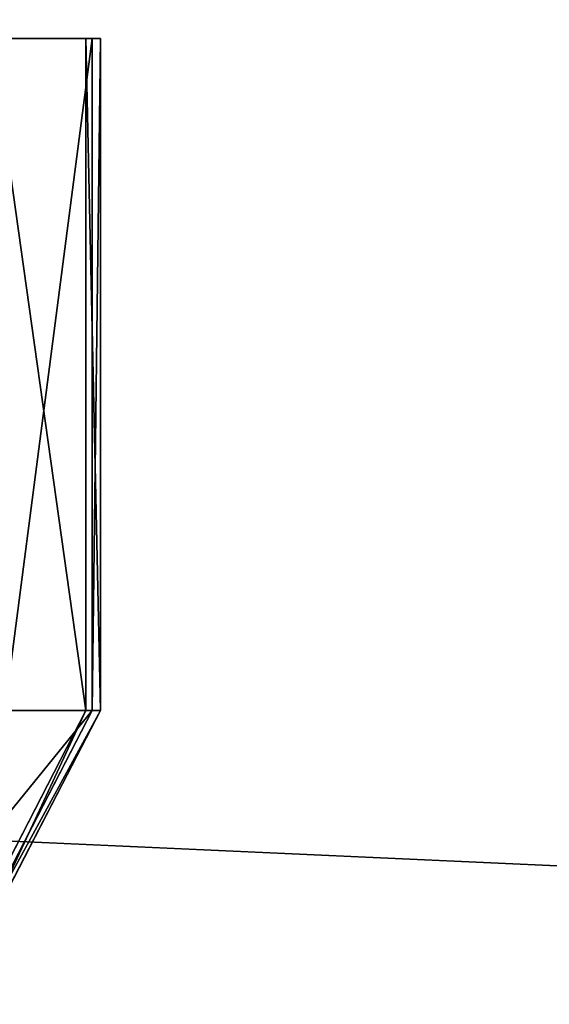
# Model space of a CAD drawing. Extents: x 0 to 35.8, y 0 to 26.7.
# Tile 96 of 227: x 11.351 to 11.655, y 1.548 to 2.114. Entities that reach past the tile are written whole.
import ezdxf

# ---------------------------------------------------------------- set-up
doc = ezdxf.new("R2010")
doc.units = 0
doc.header["$MEASUREMENT"] = 0
doc.layers.get('0').update_dxf_attribs({"color": 13, "linetype": 'CONTINUOUS'})
for name, color, linetype in [('HDS8645C_-_BODY', 252, 'CONTINUOUS'), ('HDS8645C_-_CERAMIC_TOP', 29, 'CONTINUOUS'), ('HEI8056C_-_KNOBS', 252, 'CONTINUOUS')]:
    doc.layers.add(name, color=color, linetype=linetype)

# ---------------------------------------------------------------- blocks, each defined once
blk = doc.blocks.new('HIS8055U_TRADECAD_DXF')
at = {"layer": 'HEI8056C_-_KNOBS', "color": 0}
for p, q in [((-6.50965, -11.2679, 12.80725), (-7.71195, -11.2676, 12.95315)), ((-6.50485, -11.2679, 12.98055), (-7.71195, -11.2676, 12.95315)), ((-6.50965, -11.2679, 12.80725), (-7.71195, -11.2676, 12.95315)), ((-6.51325, -11.2679, 13.16865), (-7.71195, -11.2676, 12.95315)), ((-6.50485, -11.2679, 12.98055), (-7.71195, -11.2676, 12.95315)), ((-6.51325, -11.2679, 13.16865), (-7.71195, -11.2676, 12.95315)), ((-6.51325, -11.2679, 13.16865), (-6.56775, -11.2679, 13.35875)), ((-6.51325, -11.2679, 13.16865), (-6.56775, -11.2679, 13.35875)), ((-6.55985, -11.2679, 12.59645), (-6.50965, -11.2679, 12.80725)), ((-6.55985, -11.2679, 12.59645), (-6.50965, -11.2679, 12.80725)), ((-6.50485, -11.2679, 12.98055), (-6.51325, -11.2679, 13.16865)), ((-6.50485, -11.2679, 12.98055), (-6.51325, -11.2679, 13.16865)), ((-6.51325, -11.6541, 13.16865), (-6.51325, -11.2679, 13.16865)), ((-6.51325, -11.6541, 13.16865), (-6.51325, -11.2679, 13.16865)), ((-6.50965, -11.2679, 12.80725), (-6.50485, -11.2679, 12.98055)), ((-6.50965, -11.6541, 12.80725), (-6.50965, -11.2679, 12.80725)), ((-6.50965, -11.2679, 12.80725), (-6.50485, -11.2679, 12.98055)), ((-6.50965, -11.6541, 12.80725), (-6.50965, -11.2679, 12.80725)), ((-6.50485, -11.6541, 12.98055), (-6.50485, -11.2679, 12.98055)), ((-6.50485, -11.6541, 12.98055), (-6.50485, -11.2679, 12.98055)), ((-6.59475, -11.8122, 13.15395), (-6.51325, -11.6541, 13.16865)), ((-6.59475, -11.8122, 13.15395), (-6.51325, -11.6541, 13.16865)), ((-6.59145, -11.8122, 12.81725), (-6.50965, -11.6541, 12.80725)), ((-6.59145, -11.8122, 12.81725), (-6.50965, -11.6541, 12.80725)), ((-6.58695, -11.8122, 12.97865), (-6.50485, -11.6541, 12.98055)), ((-6.58695, -11.8122, 12.97865), (-6.50485, -11.6541, 12.98055)), ((-6.56775, -11.6542, 13.35875), (-6.51325, -11.6541, 13.16865)), ((-6.56775, -11.6542, 13.35875), (-6.51325, -11.6541, 13.16865)), ((-6.50965, -11.6541, 12.80725), (-6.55985, -11.6541, 12.59645)), ((-6.50965, -11.6541, 12.80725), (-6.55985, -11.6541, 12.59645)), ((-6.51325, -11.6541, 13.16865), (-6.50485, -11.6541, 12.98055)), ((-6.51325, -11.6541, 13.16865), (-6.50485, -11.6541, 12.98055)), ((-6.50485, -11.6541, 12.98055), (-6.50965, -11.6541, 12.80725)), ((-6.50485, -11.6541, 12.98055), (-6.50965, -11.6541, 12.80725))]:
    blk.add_line(p, q, dxfattribs=at)
at = {"layer": 'HDS8645C_-_BODY', "color": 0}
mesh = blk.add_polyface(dxfattribs=at)
corners = [(17.88175, -12.8447, 15.51895), (-17.90215, -11.211, 15.51895), (-17.90215, -12.8447, 15.51895), (17.88175, -11.211, 15.51895)]
mesh.append_faces([[corners[k] for k in face] for face in [(0, 1, 2), (1, 0, 3)]], dxfattribs={"vtx0": -1, "color": 0})
at = {"layer": 'HDS8645C_-_CERAMIC_TOP', "color": 0}
mesh = blk.add_polyface(dxfattribs=at)
corners = [(17.83165, 10.6876, 17.27015), (-17.76255, -12.6526, 17.27015), (-17.76255, 10.6876, 17.27015), (17.83165, -12.6526, 17.27015)]
mesh.append_faces([[corners[k] for k in face] for face in [(0, 1, 2), (1, 0, 3)]], dxfattribs={"vtx0": -1, "color": 0})
at = {"layer": 'HEI8056C_-_KNOBS', "color": 0}
mesh = blk.add_polyface(dxfattribs=at)
corners = [(-7.71195, -11.2676, 12.95315), (-6.55985, -11.2679, 12.59645), (-6.50965, -11.2679, 12.80725)]
mesh.append_faces([[corners[k] for k in face] for face in [(0, 1, 2)]], dxfattribs={"color": 0})
mesh = blk.add_polyface(dxfattribs=at)
corners = [(-6.50485, -11.2679, 12.98055), (-7.71195, -11.2676, 12.95315), (-6.50965, -11.2679, 12.80725)]
mesh.append_faces([[corners[k] for k in face] for face in [(0, 1, 2)]], dxfattribs={"color": 0})
mesh = blk.add_polyface(dxfattribs=at)
corners = [(-6.51325, -11.2679, 13.16865), (-7.71195, -11.2676, 12.95315), (-6.50485, -11.2679, 12.98055)]
mesh.append_faces([[corners[k] for k in face] for face in [(0, 1, 2)]], dxfattribs={"color": 0})
mesh = blk.add_polyface(dxfattribs=at)
corners = [(-6.56775, -11.2679, 13.35875), (-7.71195, -11.2676, 12.95315), (-6.51325, -11.2679, 13.16865)]
mesh.append_faces([[corners[k] for k in face] for face in [(0, 1, 2)]], dxfattribs={"color": 0})
mesh = blk.add_polyface(dxfattribs=at)
corners = [(-6.56775, -11.2679, 13.35875), (-6.51325, -11.6541, 13.16865), (-6.56775, -11.6542, 13.35875), (-6.51325, -11.2679, 13.16865)]
mesh.append_faces([[corners[k] for k in face] for face in [(0, 1, 2), (1, 0, 3)]], dxfattribs={"vtx0": -1, "color": 0})
mesh = blk.add_polyface(dxfattribs=at)
corners = [(-6.50965, -11.2679, 12.80725), (-6.55985, -11.6541, 12.59645), (-6.50965, -11.6541, 12.80725), (-6.55985, -11.2679, 12.59645)]
mesh.append_faces([[corners[k] for k in face] for face in [(0, 1, 2), (1, 0, 3)]], dxfattribs={"vtx0": -1, "color": 0})
mesh = blk.add_polyface(dxfattribs=at)
corners = [(-6.51325, -11.2679, 13.16865), (-6.50485, -11.6541, 12.98055), (-6.51325, -11.6541, 13.16865), (-6.50485, -11.2679, 12.98055)]
mesh.append_faces([[corners[k] for k in face] for face in [(0, 1, 2), (1, 0, 3)]], dxfattribs={"vtx0": -1, "color": 0})
mesh = blk.add_polyface(dxfattribs=at)
corners = [(-6.50485, -11.2679, 12.98055), (-6.50965, -11.6541, 12.80725), (-6.50485, -11.6541, 12.98055), (-6.50965, -11.2679, 12.80725)]
mesh.append_faces([[corners[k] for k in face] for face in [(0, 1, 2), (1, 0, 3)]], dxfattribs={"vtx0": -1, "color": 0})
mesh = blk.add_polyface(dxfattribs=at)
corners = [(-6.56775, -11.6542, 13.35875), (-6.59475, -11.8122, 13.15395), (-6.64555, -11.8122, 13.33115), (-6.51325, -11.6541, 13.16865)]
mesh.append_faces([[corners[k] for k in face] for face in [(0, 1, 2), (1, 0, 3)]], dxfattribs={"vtx0": -1, "color": 0})
mesh = blk.add_polyface(dxfattribs=at)
corners = [(-6.50965, -11.6541, 12.80725), (-6.63825, -11.8122, 12.62075), (-6.59145, -11.8122, 12.81725), (-6.55985, -11.6541, 12.59645)]
mesh.append_faces([[corners[k] for k in face] for face in [(0, 1, 2), (1, 0, 3)]], dxfattribs={"vtx0": -1, "color": 0})
mesh = blk.add_polyface(dxfattribs=at)
corners = [(-6.51325, -11.6541, 13.16865), (-6.58695, -11.8122, 12.97865), (-6.59475, -11.8122, 13.15395), (-6.50485, -11.6541, 12.98055)]
mesh.append_faces([[corners[k] for k in face] for face in [(0, 1, 2), (1, 0, 3)]], dxfattribs={"vtx0": -1, "color": 0})
mesh = blk.add_polyface(dxfattribs=at)
corners = [(-6.50485, -11.6541, 12.98055), (-6.59145, -11.8122, 12.81725), (-6.58695, -11.8122, 12.97865), (-6.50965, -11.6541, 12.80725)]
mesh.append_faces([[corners[k] for k in face] for face in [(0, 1, 2), (1, 0, 3)]], dxfattribs={"vtx0": -1, "color": 0})
blk = doc.blocks.new('HIS8655C_TRADECAD_DXF')
at = {"color": 0}
blk.add_blockref('HIS8055U_TRADECAD_DXF', (0, 0), dxfattribs=at)
blk = doc.blocks.new('HIS8655C_TRADECAD_DXF0')
at = {"color": 0}
blk.add_blockref('HIS8655C_TRADECAD_DXF', (0, 0), dxfattribs=at)
blk = doc.blocks.new('HIS8655C_TRADECAD_DXF1')
at = {"color": 0}
blk.add_blockref('HIS8655C_TRADECAD_DXF0', (17.90215, 13.3707, 17.53955), dxfattribs=at)

msp = doc.modelspace()

# ---------------------------------------------------------------- block references
at = {"color": 0}
msp.add_blockref('HIS8655C_TRADECAD_DXF1', (0, 0), dxfattribs=at)

doc.saveas('drawing.dxf')
